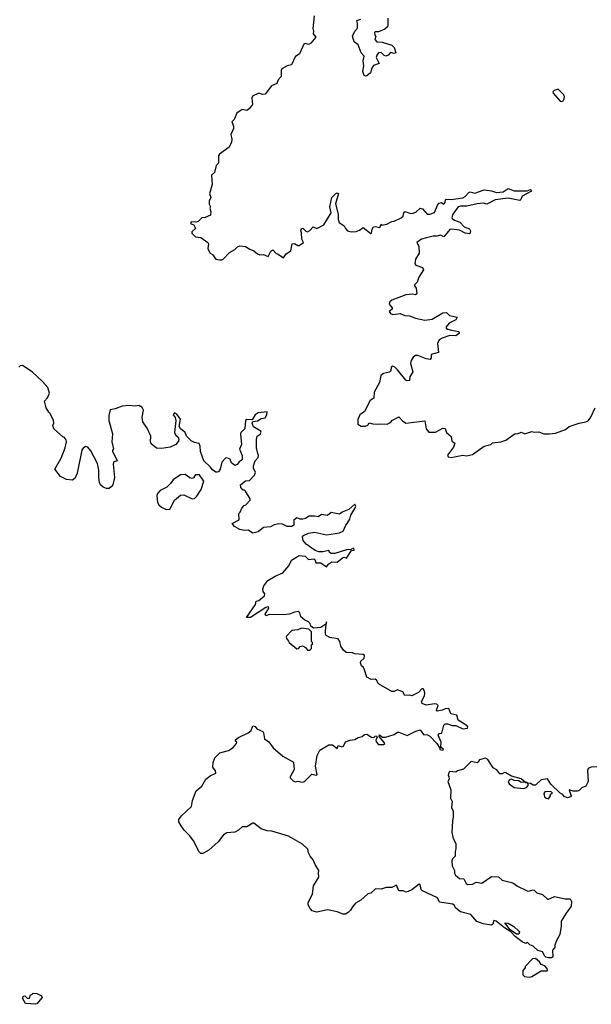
# Model space of a CAD drawing. Extents: x 2240384 to 2404287, y 351326 to 526670.
# Tile 87 of 256: x 2372432 to 2377246, y 374788 to 383083. Entities that reach past the tile are written whole.
import ezdxf

# ---------------------------------------------------------------- set-up
doc = ezdxf.new("R2010")
doc.units = 0

msp = doc.modelspace()

# ---------------------------------------------------------------- linework, layer by layer
at = {"layer": '0CON20XD'}
for points in [[(2374911.2, 383115), (2374899.4, 383009.4), (2374906.7, 382985), (2374903.3, 382965), (2374926.7, 382935), (2374885, 382883.8), (2374863.6, 382873.6), (2374835, 382882.5), (2374825, 382877.5), (2374788.8, 382795), (2374750.9, 382769.1), (2374721.7, 382701.7), (2374685, 382692.9), (2374640.9, 382669.1), (2374634, 382655), (2374633.3, 382605), (2374608.8, 382575), (2374596.7, 382545), (2374553.3, 382526.7), (2374500, 382455), (2374477, 382453), (2374445, 382464), (2374392.5, 382437.5), (2374387.5, 382425), (2374391.7, 382368.3), (2374367.5, 382335), (2374345, 382317.5), (2374305, 382327.5), (2374260, 382295), (2374237, 382243), (2374218.3, 382221.7), (2374232.5, 382185), (2374233.3, 382165), (2374210, 382115), (2374218.8, 382075), (2374215, 382050), (2374195, 382010), (2374115, 381950), (2374107.5, 381935), (2374106.2, 381875), (2374086.7, 381855), (2374073.6, 381796.4), (2374048.3, 381771.7), (2374053.3, 381695), (2374030, 381615), (2374042.5, 381585), (2374027.5, 381555), (2374028.3, 381528.3), (2374037.5, 381505), (2374032.5, 381495), (2374042.5, 381465), (2374037.5, 381435), (2373995, 381416.7), (2373965, 381413.3), (2373935, 381383.3), (2373915, 381376.7), (2373875, 381380), (2373872.5, 381375), (2373873.6, 381363.6), (2373896.4, 381356.4), (2373913.3, 381325), (2373882.5, 381295), (2373882.5, 381285), (2373913.9, 381253.9), (2373957.7, 381247.7), (2374016.4, 381206.4), (2374022.5, 381195), (2374017.5, 381155), (2374023.8, 381135)], [(2375532.5, 383095), (2375532.5, 383035), (2375528.3, 383021.7), (2375507.7, 383002.3), (2375455, 382980), (2375425, 382980), (2375420, 382975), (2375423, 382953), (2375430, 382945), (2375423.3, 382915), (2375440, 382895), (2375485, 382892.5), (2375565, 382869.2), (2375585, 382850), (2375600, 382805), (2375585, 382797.5), (2375555, 382806.7), (2375536.2, 382785), (2375515, 382775.7), (2375500.9, 382780.9), (2375475, 382806.7), (2375455, 382803.3), (2375438.8, 382785), (2375434, 382765), (2375460, 382715), (2375412.3, 382697.7), (2375398.8, 382675), (2375387.5, 382635), (2375355, 382610.8), (2375345, 382607.5), (2375332.4, 382612.4), (2375320.8, 382645), (2375331.1, 382695), (2375324.4, 382735), (2375332.5, 382775), (2375308.8, 382805), (2375282.2, 382872.2), (2375250, 382895), (2375235.8, 382945), (2375253.3, 382985), (2375277.5, 383012.5), (2375275.8, 383055), (2375270, 383075), (2375305, 383086)], [(2376995, 382393.8), (2377009.7, 382400.3), (2377018.6, 382415), (2377020, 382435), (2377012.2, 382452.2), (2376966.9, 382496.9), (2376932, 382485), (2376922, 382475), (2376926, 382465), (2376985, 382396.7), (2376995, 382393.8)], [(2374023.8, 381135), (2374036.1, 381116.1), (2374056.7, 381105), (2374085, 381066.7), (2374115, 381060), (2374135, 381060), (2374145, 381066.2), (2374198.7, 381121.3), (2374243.3, 381146.7), (2374265, 381170), (2374285, 381177.1), (2374335, 381172.5), (2374369.7, 381149.7), (2374405, 381136.7), (2374435, 381109.2), (2374455, 381102.9), (2374485, 381104.3), (2374523.3, 381086.7), (2374546.4, 381133.6), (2374565, 381143.3), (2374591.7, 381111.7), (2374608.3, 381108.3), (2374655, 381077.5), (2374675, 381110), (2374716.7, 381135), (2374726.7, 381195), (2374745, 381198), (2374775, 381180), (2374785, 381180), (2374821.2, 381205), (2374807.5, 381235), (2374806.1, 381286.1), (2374798.8, 381305), (2374805, 381323.3), (2374815.9, 381325.9), (2374841.2, 381301.2), (2374855, 381296.2), (2374875, 381306.2), (2374902.5, 381337.5), (2374935, 381324.5), (2374994, 381355), (2375055.6, 381455), (2375043.1, 381505), (2375061.1, 381585), (2375095, 381618), (2375105, 381623.8), (2375117.7, 381617.7), (2375090.7, 381530.7), (2375113.2, 381445), (2375115, 381400), (2375123.1, 381373.1), (2375165.7, 381345.7), (2375175, 381322.5), (2375192.5, 381305), (2375225, 381296.2), (2375265, 381298.8), (2375295, 381310), (2375325, 381332.5), (2375388, 381282), (2375395.6, 381284.4), (2375401.2, 381318.8), (2375413, 381337), (2375425, 381340), (2375465, 381332.5), (2375475, 381360), (2375482.5, 381352.5), (2375525, 381358.8), (2375565, 381383.8), (2375585, 381386.2), (2375646, 381414), (2375662.7, 381427.3), (2375666.2, 381455), (2375675, 381466.2), (2375725, 381451.4), (2375745, 381453.1), (2375768.7, 381461.3), (2375805, 381495.7), (2375825, 381488), (2375862.5, 381445), (2375885, 381443.8), (2375925, 381457.5), (2375950.8, 381519.2), (2375965, 381537.5), (2375985, 381542.5), (2376005, 381527.5), (2376015, 381542.5), (2376016.7, 381565), (2376025, 381571.2), (2376065, 381568), (2376165, 381583.1), (2376185, 381594.2), (2376213.2, 381626.8), (2376225, 381631.9), (2376265, 381622.5), (2376345, 381649.2), (2376405, 381641.3), (2376446.9, 381626.9), (2376505, 381632.1), (2376545, 381660), (2376595, 381641.8), (2376705, 381640), (2376735, 381652.5), (2376742.5, 381645), (2376736.7, 381635), (2376663.3, 381596.7), (2376652.9, 381567.1), (2376645, 381560.8), (2376545, 381578.5), (2376435, 381563.8), (2376365, 381528.6), (2376335, 381536.9), (2376285, 381532.1), (2376198.6, 381511.4), (2376145, 381510.9), (2376124.2, 381505), (2376080, 381445), (2376072.3, 381417.7), (2376075, 381407.5), (2376092.6, 381392.6), (2376138, 381378), (2376175, 381338.1), (2376220.3, 381320.3), (2376229.2, 381305), (2376222, 381278), (2376185, 381283.5), (2376135, 381309.5), (2376071.9, 381318.1), (2376055.9, 381314.1), (2376040.3, 381299.7), (2376005, 381254.4), (2375975, 381268.1), (2375945, 381258), (2375915, 381258), (2375857.5, 381245), (2375815, 381233.3), (2375777.5, 381205), (2375793.8, 381175), (2375797.1, 381115), (2375766.2, 381065), (2375760, 381025), (2375767.5, 381015), (2375825, 380996), (2375832.9, 380975), (2375792.5, 380915), (2375778.3, 380871.7), (2375753.3, 380845), (2375771.7, 380821.7), (2375778, 380772), (2375766, 380764), (2375739.2, 380769.2), (2375685, 380766.2), (2375565, 380720), (2375550, 380705), (2375542.5, 380685), (2375570, 380655), (2375567.5, 380645), (2375542.5, 380625), (2375555, 380607.5), (2375575, 380600), (2375635, 380606.2), (2375675, 380592), (2375715, 380587.5), (2375765, 380567.5), (2375845, 380552), (2375905, 380560), (2375995, 380614.4), (2376026.8, 380616.8), (2376051.7, 380591.7), (2376115.7, 380575.7), (2376106.2, 380553.8), (2376050, 380525), (2376022.5, 380495), (2376024.4, 380484.4), (2376036.7, 380475), (2376067.9, 380467.9), (2376130, 380455), (2376133.8, 380445), (2376128, 380435), (2376105, 380420.6), (2376055, 380422.2), (2375989.1, 380400.9), (2375964.1, 380385.9), (2375952, 380355), (2375960, 380280), (2375897, 380263), (2375896, 380235), (2375888.9, 380221.1), (2375854.6, 380224.6), (2375785, 380253.3), (2375765, 380252.5), (2375745, 380240), (2375728.3, 380211.7), (2375722.5, 380187.5), (2375743.8, 380115), (2375718.6, 380075), (2375715, 380043.3), (2375695, 380040.8), (2375685, 380046), (2375615, 380133.3), (2375592.5, 380155), (2375575, 380162.5), (2375560, 380155), (2375557.5, 380125), (2375545, 380112.5), (2375495, 380103.3), (2375473.3, 380085), (2375461.2, 380025), (2375416.2, 379945), (2375413.3, 379895), (2375382.5, 379875), (2375335, 379782.5), (2375297.5, 379755), (2375280, 379715), (2375280, 379675), (2375308.3, 379658.3), (2375345, 379657.5), (2375363, 379667), (2375375, 379687.5), (2375407, 379677), (2375445, 379673.8), (2375465, 379678.8), (2375526.1, 379676.1), (2375555, 379688), (2375572.4, 379707.6), (2375625, 379736.7), (2375655, 379703.8), (2375685, 379684.3), (2375843.6, 379703.6), (2375855.7, 379635.7), (2375878.8, 379608.8), (2375935, 379607.1), (2375995, 379642), (2376015, 379640), (2376026.7, 379605), (2376065, 379572.5), (2376072.5, 379532.5), (2376096.4, 379516.4), (2376085, 379481.2), (2376036.2, 379415), (2376040.7, 379400.7), (2376065, 379393.3), (2376165, 379413.3), (2376195, 379407.5), (2376245, 379420), (2376345, 379490), (2376400, 379505), (2376415, 379517.5), (2376485, 379526.7), (2376525, 379540), (2376605, 379597.5), (2376625, 379592.5), (2376655, 379606.7), (2376685, 379593.3), (2376745, 379613.3), (2376766.4, 379606.4), (2376805, 379610), (2376845, 379594), (2376895, 379593.3), (2376945, 379600), (2377029.3, 379630.7), (2377060, 379655), (2377145, 379683.8), (2377200, 379695), (2377223, 379707), (2377242.5, 379735), (2377278.3, 379811.7)], [(2375190.8, 378839.2), (2375211.2, 378875), (2375221.4, 378908.6), (2375255.8, 378965), (2375262.5, 378985), (2375255, 379000), (2375205, 378956.7), (2375146.4, 378933.6), (2375125, 378917.5), (2375055, 378930), (2375025, 378906.7), (2374975, 378913.3), (2374945, 378894), (2374915, 378901.2), (2374869.3, 378900.7), (2374839.5, 378880.5), (2374815.9, 378874.1), (2374795, 378873.8), (2374765, 378886.7), (2374740, 378865), (2374740, 378825), (2374725, 378814), (2374683.9, 378813.9), (2374645, 378833.8), (2374615, 378836.7), (2374575, 378826.2), (2374545, 378810), (2374485, 378803.3), (2374440.7, 378769.3), (2374395, 378757.5), (2374355, 378783.3), (2374325, 378778.8), (2374285, 378787.5), (2374241.7, 378811.7), (2374221.7, 378838.3), (2374280, 378870), (2374277, 378923), (2374290, 378935), (2374301.7, 378968.3), (2374321.2, 378988.8), (2374337.5, 378995), (2374372.5, 379035), (2374372.5, 379045), (2374335, 379110), (2374325, 379120), (2374315, 379120), (2374293, 379143), (2374292.5, 379165), (2374335, 379197.5), (2374368.3, 379201.7), (2374410, 379245), (2374418, 379268), (2374401.2, 379305), (2374400, 379325), (2374413.8, 379365), (2374441.2, 379395), (2374443.6, 379413.6), (2374437.7, 379427.7), (2374426.2, 379475), (2374426.2, 379545), (2374432.5, 379575), (2374457.7, 379592.3), (2374466.4, 379606.4), (2374462.5, 379615), (2374402.3, 379652.3), (2374388.8, 379685), (2374395, 379697.5), (2374435, 379702.9), (2374465, 379721.9), (2374500.3, 379729.7), (2374513.8, 379755), (2374515, 379780), (2374440.5, 379769.5), (2374415, 379753.3), (2374388.8, 379711.2), (2374345, 379713.3), (2374333, 379707), (2374329.2, 379635), (2374294.2, 379605), (2374290.3, 379589.7), (2374300, 379505), (2374283.8, 379465), (2374305, 379410), (2374305, 379373.3), (2374280.8, 379359.2), (2374262.5, 379335), (2374245, 379327.5), (2374215, 379350), (2374205, 379380), (2374175, 379392.5), (2374165, 379390), (2374134, 379355), (2374120, 379295), (2374105.7, 379274.3), (2374095, 379271.2), (2374085, 379271.2), (2374055, 379289.2), (2374036.6, 379316.6), (2373982, 379365), (2373954.2, 379444.2), (2373951.2, 379491.2), (2373943, 379513), (2373905, 379520), (2373875, 379533.8), (2373835.8, 379575), (2373825.6, 379605.6), (2373805, 379621.4), (2373785, 379636.2), (2373774.2, 379655), (2373785, 379716.7), (2373755, 379760), (2373735, 379771.2), (2373724.2, 379755), (2373740.9, 379730.9), (2373747.8, 379705), (2373734.3, 379605), (2373744.2, 379585), (2373765.8, 379565), (2373772, 379545), (2373768, 379532), (2373745.8, 379504.2), (2373698.3, 379481.7), (2373625, 379470), (2373585, 379473.1), (2373539.7, 379509.7), (2373534.4, 379525), (2373535.7, 379575), (2373505, 379641.2), (2373470, 379695), (2373462.5, 379735), (2373473.9, 379793.9), (2373463.3, 379815), (2373435, 379833.3), (2373405, 379826.7), (2373355, 379832.5), (2373295, 379827.5), (2373236.4, 379803.6), (2373193, 379797), (2373181.7, 379748.3), (2373181.2, 379705), (2373212.9, 379595), (2373206.9, 379525), (2373223, 379467), (2373212.5, 379455), (2373213, 379447), (2373252.5, 379365), (2373225, 379358.8), (2373219.4, 379339.4), (2373230, 379225), (2373215.6, 379165), (2373203.6, 379146.4), (2373185, 379134.4), (2373162, 379132), (2373135, 379143.3), (2373111.4, 379165), (2373103.1, 379185), (2373097.1, 379225), (2373098.3, 379288.3), (2373088, 379345), (2373030.7, 379450.7), (2373005, 379482.5), (2372985, 379486.2), (2372966.1, 379473.9), (2372954.3, 379455.7), (2372916.8, 379263.2), (2372895, 379216.7), (2372875, 379204.2), (2372825, 379208), (2372775, 379233.3), (2372727.5, 379295), (2372781.3, 379388.7), (2372816, 379475), (2372826.7, 379525), (2372823, 379543), (2372806.2, 379566.2), (2372795, 379567.5), (2372718.8, 379635), (2372711.2, 379665), (2372718.8, 379685), (2372716, 379705), (2372688.8, 379765), (2372676.7, 379775), (2372655, 379812.5), (2372642, 379868), (2372665, 379897.5), (2372682.5, 379935), (2372668, 379985), (2372625, 380034.2), (2372537.1, 380117.1), (2372455, 380170), (2372435, 380166.2), (2372424.1, 380155.9)], [(2373665, 378956.7), (2373695, 378960), (2373736.2, 379035), (2373785, 379078), (2373815, 379080), (2373885, 379046.2), (2373905, 379050), (2373925, 379067.5), (2373960, 379125), (2373983.3, 379195), (2373945, 379247.5), (2373913, 379247), (2373900, 379235), (2373900, 379225), (2373885, 379217.5), (2373865, 379223.3), (2373825, 379250), (2373785, 379247.5), (2373725, 379207.5), (2373702.5, 379175), (2373670, 379145), (2373615, 379116.7), (2373595, 379093.3), (2373588, 379075), (2373592.9, 379015), (2373605, 378994.2), (2373626.7, 378975), (2373665, 378956.7)], [(2377293, 376787), (2377243.6, 376786.4), (2377220, 376775), (2377213, 376757), (2377220, 376665), (2377200, 376625), (2377165, 376610), (2377145, 376590), (2377126.4, 376583.6), (2377093.9, 376583.9), (2377060, 376595), (2377076.7, 376543.3), (2377070, 376535), (2377045, 376526.7), (2377017, 376537), (2377006.4, 376556.4), (2376985, 376567.5), (2376905, 376642.5), (2376877, 376687), (2376825, 376677.5), (2376775, 376633.3), (2376755, 376633.3), (2376735, 376647.5), (2376710, 376650), (2376706.7, 376656.7), (2376690, 376660), (2376655, 376686.7), (2376575, 376710), (2376525, 376736.7), (2376515, 376740), (2376495, 376730), (2376475, 376730), (2376451.7, 376761.7), (2376420.5, 376780.5), (2376375, 376850), (2376355, 376862.5), (2376303.3, 376846.7), (2376293, 376827), (2376285, 376823.3), (2376235, 376832.5), (2376170.7, 376769.3), (2376120, 376755), (2376105, 376742.5), (2376055, 376747.5), (2376045, 376740), (2376040, 376715), (2376047, 376707), (2376050, 376685), (2376037.5, 376665), (2376062.5, 376595), (2376060, 376525), (2376073.3, 376495), (2376067.5, 376445), (2376082.5, 376415), (2376083.8, 376365), (2376076.4, 376333.6), (2376072.5, 376235), (2376082.5, 376185), (2376106.4, 376143.6), (2376106.4, 376096.4), (2376098.8, 376075), (2376100.8, 376035), (2376077, 376013), (2376071.4, 375995), (2376073.6, 375953.6), (2376092.5, 375915), (2376093.6, 375893.6), (2376102.5, 375875), (2376135, 375846.7), (2376172.5, 375845), (2376192.5, 375805), (2376205, 375797.5), (2376245, 375800), (2376275, 375816.7), (2376325, 375807.5), (2376405, 375864), (2376465, 375862.5), (2376495, 375834), (2376585, 375811.4), (2376623.6, 375783.6), (2376705, 375743.8), (2376718.3, 375741.7), (2376755, 375753.3), (2376765, 375748.8), (2376788, 375728), (2376834, 375714), (2376880.7, 375670.7), (2376935, 375696.2), (2377027, 375677), (2377067, 375677), (2377080, 375655), (2377077.5, 375615), (2377033.3, 375556.7), (2376993, 375487), (2376992.5, 375445), (2376980, 375375), (2376952.5, 375325), (2376940, 375285), (2376940, 375265), (2376920, 375245), (2376921.7, 375188.3), (2376911.7, 375178.3), (2376885, 375180), (2376863.8, 375183.8), (2376853.6, 375193.6), (2376835, 375230), (2376795, 375240), (2376755, 375276.7), (2376727.5, 375287.5), (2376705, 375310), (2376695, 375300), (2376665, 375313.8), (2376605, 375360), (2376568.8, 375398.8), (2376515, 375431.9), (2376445, 375486.7), (2376425, 375493.8), (2376417.3, 375462.7), (2376405, 375454), (2376335, 375466.2), (2376283.3, 375485), (2376232.5, 375545), (2376145, 375566.2), (2376105, 375596.7), (2376092.3, 375622.3), (2376081.2, 375631.2), (2375968.8, 375648.8), (2375950, 375685), (2375823.6, 375743.6), (2375813.8, 375755), (2375805, 375797.5), (2375795, 375800), (2375735, 375753.3), (2375703, 375737), (2375685, 375732.5), (2375663, 375743), (2375625, 375742.5), (2375605, 375790), (2375565, 375772.5), (2375518.3, 375771.7), (2375475, 375757.5), (2375428.3, 375761.7), (2375390, 375725), (2375365, 375717.5), (2375306.1, 375663.9), (2375260.7, 375639.3), (2375235, 375610), (2375219.3, 375580.7), (2375199.3, 375560.7), (2375175, 375547.5), (2375155, 375547.5), (2375105, 375566.7), (2375025, 375583.3), (2374935, 375563.3), (2374896.4, 375576.4), (2374877.5, 375595), (2374862.5, 375625), (2374862.5, 375645), (2374896.7, 375715), (2374907.5, 375785), (2374951.7, 375858.3), (2374947.5, 375895), (2374952.5, 375915), (2374920, 375965), (2374902.5, 376005), (2374877.5, 376035), (2374863.6, 376063.6), (2374857.5, 376095), (2374815, 376137.5), (2374695, 376203.3), (2374555, 376246.7), (2374515, 376250), (2374465, 376266.7), (2374405, 376312.5), (2374395, 376312.5), (2374345, 376282.5), (2374305, 376282.5), (2374275, 376253.3), (2374245, 376237.5), (2374175, 376232.5), (2374147.5, 376215), (2374103.3, 376155), (2374025, 376086.7), (2373975, 376057.5), (2373958.3, 376058.3), (2373943, 376073), (2373895.8, 376165.8), (2373865, 376206.7), (2373816.7, 376255), (2373791.7, 376291.7), (2373773.3, 376325), (2373773.3, 376345), (2373793.3, 376375), (2373877.5, 376455), (2373886.7, 376505), (2373917.5, 376585), (2373966.2, 376625), (2373998.8, 376685), (2374035, 376712.5), (2374083.3, 376735), (2374082, 376755), (2374059.2, 376785), (2374061.2, 376825), (2374076.4, 376863.6), (2374117.5, 376905), (2374190, 376925), (2374229.3, 376950.7), (2374257.5, 376985), (2374260, 376995), (2374250, 377005), (2374250, 377015), (2374273.3, 377035), (2374355, 377074), (2374382.5, 377095), (2374395, 377132.5), (2374415, 377128.8), (2374429.5, 377109.5), (2374478.8, 377085), (2374485.8, 377075), (2374494.3, 377025), (2374529.5, 376999.5), (2374567, 376947), (2374647, 376877), (2374737, 376827), (2374742.5, 376765), (2374710, 376705), (2374710, 376695), (2374735, 376670), (2374753, 376663), (2374775, 376667.5), (2374815, 376660), (2374830, 376665), (2374893.3, 376726.7), (2374932.5, 376717.5), (2374938.3, 376721.7), (2374923.3, 376795), (2374937.5, 376885), (2374960.7, 376929.3), (2375036.4, 376973.6), (2375065, 376972.5), (2375105, 376943.3), (2375115, 376967.5), (2375145, 376958), (2375158.8, 376961.2), (2375175, 376997.5), (2375215, 377012.5), (2375255, 377017.5), (2375283.8, 377036.2), (2375316.1, 377043.9), (2375335, 377060), (2375355, 377063.8), (2375395, 377038), (2375413.3, 377036.7), (2375425, 377047.5), (2375438.3, 377048.3), (2375442.5, 377035), (2375432.5, 377015), (2375435, 376997.5), (2375455, 376977.5), (2375495, 376977.5), (2375506.1, 376983.9), (2375505, 376990), (2375460, 377045), (2375462.5, 377057.5), (2375488.3, 377038.3), (2375513, 377037), (2375585, 377060), (2375615, 377080), (2375625, 377080), (2375695, 377052.5), (2375768.3, 377088.3), (2375805, 377100), (2375831.7, 377061.7), (2375867, 377057), (2375885, 377047.5), (2375945.8, 376985.8), (2375970, 376945), (2375970, 376935), (2375995, 376930), (2376000, 376935), (2375977.5, 376955), (2375980.8, 376995), (2375957.5, 377055), (2375965, 377070), (2375988.3, 377071.7), (2376005, 377140), (2376015, 377150), (2376035, 377150), (2376075, 377136.7), (2376105, 377136.7), (2376165, 377108), (2376202.5, 377115), (2376206.2, 377125), (2376200, 377135), (2376125, 377180), (2376113.6, 377223.6), (2376064.1, 377234.1), (2376045, 377280), (2376015, 377277.5), (2375990, 377265), (2375948.3, 377258.3), (2375943.3, 377265), (2375956.7, 377305), (2375945, 377317.5), (2375925, 377320), (2375855, 377307.5), (2375820.7, 377320.7), (2375815, 377340), (2375840, 377385), (2375843.3, 377405), (2375842.5, 377425), (2375830, 377445), (2375820, 377445), (2375790, 377415), (2375735, 377387.5), (2375715, 377392.5), (2375675, 377390), (2375659.3, 377419.3), (2375615, 377437.5), (2375585, 377423.3), (2375565, 377423.3), (2375455, 377487.5), (2375437.5, 377517.5), (2375425.9, 377525.9), (2375393.3, 377523.3), (2375355, 377542.5), (2375336.2, 377606.2), (2375327.5, 377625), (2375310, 377640), (2375302.5, 377665), (2375305, 377677.5), (2375333.3, 377705), (2375336.7, 377726.7), (2375323.6, 377733.6), (2375255, 377740), (2375235, 377750), (2375182.3, 377752.3), (2375160, 377770), (2375136.7, 377805), (2375128.8, 377845), (2375115, 377866.7), (2375045, 377877.5), (2375013.6, 377893.6), (2375007, 377907), (2375006.7, 377935), (2375015, 378010), (2375010, 377990), (2374966.7, 377963.3), (2374905, 377957.5), (2374882.5, 377972.5), (2374877, 377997), (2374865, 378010), (2374833, 378023), (2374800.7, 378050.7), (2374792.5, 378085), (2374776.1, 378096.1), (2374745, 378091.2), (2374705, 378074), (2374655, 378067.5), (2374535, 378072.5), (2374505, 378060), (2374500, 378075), (2374530, 378125), (2374527.5, 378137.5), (2374505, 378130), (2374375, 378047.5), (2374343.3, 378045), (2374417.5, 378155), (2374422.5, 378185), (2374445, 378190), (2374495, 378230), (2374496.7, 378245), (2374483.3, 378265), (2374480, 378285), (2374487.7, 378312.3), (2374522.3, 378357.7), (2374583.3, 378395), (2374647.9, 378422.1), (2374697.3, 378482.7), (2374720.5, 378529.5), (2374785, 378568.8), (2374835, 378562), (2374865, 378534.2), (2374909.5, 378539.5), (2374916.7, 378535), (2374925, 378507.5), (2374967.7, 378507.7), (2375015, 378472.5), (2375035, 378497.5), (2375060, 378515), (2375105, 378513.8), (2375150.5, 378549.5), (2375165, 378553.3), (2375185, 378547.5), (2375225, 378610), (2375250, 378615), (2375245, 378630), (2375221.7, 378618.3), (2375185, 378615.8), (2375085, 378585.8), (2375054.2, 378584.2), (2375040, 378595), (2375035, 378610), (2374985, 378599.2), (2374950.3, 378600.3), (2374921.7, 378611.7), (2374843.3, 378665), (2374818, 378695), (2374814, 378725), (2374822.7, 378737.3), (2374865, 378757.5), (2374914.4, 378765.6), (2375015, 378743.8), (2375125, 378760), (2375156.7, 378775), (2375178.8, 378825), (2375190.8, 378839.2)], [(2374855, 377770), (2374875, 377772.5), (2374890, 377785), (2374890, 377815), (2374897.5, 377822.5), (2374897.5, 377835), (2374890, 377845), (2374890, 377925), (2374868.3, 377948.3), (2374805, 377957.5), (2374775, 377942.5), (2374725, 377937.5), (2374677.5, 377885), (2374678.3, 377868.3), (2374697, 377847), (2374700, 377835), (2374765, 377783.3), (2374780, 377785), (2374795, 377802.5), (2374815, 377806.7), (2374840, 377795), (2374855, 377770)], [(2376675, 376604.4), (2376700, 376615), (2376717.5, 376635), (2376710, 376650), (2376693.3, 376653.3), (2376690, 376660), (2376655, 376657.5), (2376635, 376670), (2376595, 376673.8), (2376573.6, 376683.6), (2376558.8, 376681.2), (2376546.2, 376665), (2376553.3, 376645), (2376595, 376614), (2376675, 376604.4)], [(2376885, 376520), (2376902.5, 376545), (2376901.7, 376558.3), (2376920, 376565), (2376905, 376580), (2376855, 376576.2), (2376845.9, 376564.1), (2376853.1, 376535), (2376865, 376524.3), (2376885, 376520)], [(2376615, 375378), (2376563.6, 375413.6), (2376517.5, 375475), (2376545, 375470), (2376593.4, 375443.4), (2376636, 375405), (2376642, 375395), (2376635, 375378.8), (2376615, 375378)], [(2376725, 375017.5), (2376745, 375022.5), (2376825, 375070), (2376875, 375070), (2376877.5, 375075), (2376875, 375090), (2376855, 375112.5), (2376825, 375122.5), (2376810, 375145), (2376775, 375172.5), (2376750.7, 375169.3), (2376690, 375105), (2376690, 375095), (2376668.3, 375071.7), (2376670, 375035), (2376683, 375023), (2376725, 375017.5)], [(2372565, 374787.5), (2372480, 374795), (2372457.5, 374835), (2372460, 374855), (2372475, 374860), (2372495, 374840), (2372515, 374840), (2372521.7, 374868.3), (2372535, 374870), (2372545, 374880), (2372575, 374877.5), (2372615, 374857.5), (2372620, 374845), (2372575, 374792.5), (2372565, 374787.5)]]:
    msp.add_lwpolyline(points, dxfattribs=at)

doc.saveas('drawing.dxf')
